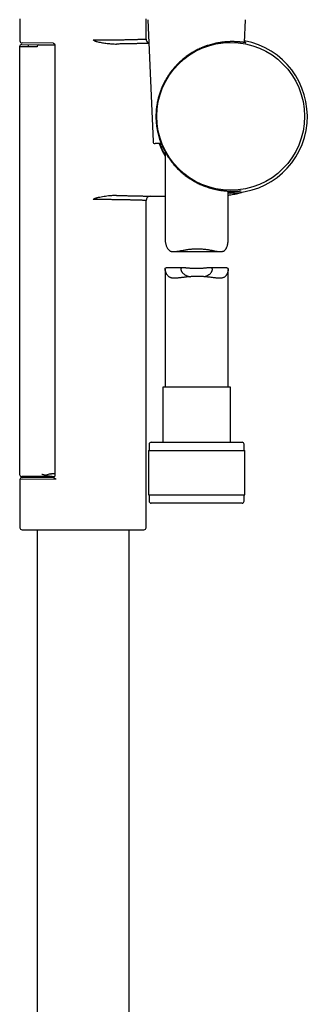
# Model space of a CAD drawing. Header units: millimetres. Extents: x 8 to 1128, y 12 to 2387.
# Tile 79 of 91: x 986 to 1055, y 1877 to 2111. Entities that reach past the tile are written whole.
import ezdxf

# ---------------------------------------------------------------- set-up
doc = ezdxf.new("R2010")
doc.units = ezdxf.units.MM

msp = doc.modelspace()

# ---------------------------------------------------------------- linework, layer by layer
at = {"color": 7, "linetype": 'Continuous', "lineweight": 30}
for p, q in [((986.51, 2111.19), (986.51, 2105.95)), ((1016.51, 2106.39), (1016.51, 2111.19)), ((1016.92, 2110.99), (1018.18, 2081.99)), ((1039.94, 2105.57), (1040.17, 2110.99)), ((986.94, 2105.06), (990.93, 2105.03)), ((994.41, 2105.39), (987.01, 2105.45)), ((988.43, 2105.05), (988.43, 2104.54)), ((990.93, 2105.03), (994.23, 2105)), ((994.23, 2105), (994.79, 2104.99)), ((994.79, 2105), (994.79, 2002.59)), ((986.43, 2104.56), (986.43, 2002.86)), ((990.56, 2104.53), (986.43, 2104.56)), ((1020.11, 2081.51), (1018.67, 2081.51)), ((1021.05, 2079.54), (1021.05, 2058.65)), ((1036.05, 2058.47), (1036.05, 2070.24)), ((1016.51, 1990.19), (1016.51, 2068)), ((1023.07, 2055.83), (1034.23, 2055.83)), ((1021.05, 2051.7), (1021.05, 2023.64)), ((1025.34, 2052), (1021.28, 2052)), ((1035.72, 2052), (1031.66, 2052)), ((1036.05, 2023.64), (1036.05, 2051.58)), ((1020.5, 2023.64), (1020.5, 2010.51)), ((1036.6, 2023.64), (1020.5, 2023.64)), ((1036.6, 2010.51), (1036.6, 2023.64)), ((1017.25, 2010.01), (1017.25, 2008.51)), ((1017.75, 2010.51), (1039.35, 2010.51)), ((1039.85, 2008.51), (1039.85, 2010.01)), ((1017.07, 2008.51), (1017.07, 1998.01)), ((1017.07, 2008.51), (1040.02, 2008.51)), ((1040.02, 1998.01), (1040.02, 2008.51)), ((990.93, 2002.36), (986.93, 2002.36)), ((987.01, 2002.14), (994.41, 2002.2)), ((990.56, 2002.36), (990.56, 2002.17)), ((994.2, 2002.36), (990.93, 2002.36)), ((995.08, 2001.71), (986.51, 2001.64)), ((986.51, 2001.64), (986.51, 1990.19)), ((1017.07, 1998.01), (1040.02, 1998.01)), ((1017.25, 1998.01), (1017.25, 1996.51)), ((1039.85, 1996.51), (1039.85, 1998.01)), ((1028.78, 1996.01), (1017.75, 1996.01)), ((1039.35, 1996.01), (1028.78, 1996.01)), ((987.01, 1989.69), (1016.01, 1989.69)), ((990.56, 1989.69), (990.56, 1746.38)), ((1012.46, 1746.38), (1012.46, 1989.69))]:
    msp.add_line(p, q, dxfattribs=at)
at = {"color": 7, "linetype": 'Continuous', "lineweight": 30, "flags": 128}
for points in [[(1017.5, 2069), (1018.88, 2069.02), (1020.41, 2069.03), (1021.05, 2069.03)], [(1036.66, 2069.77), (1036.18, 2069.77), (1036.05, 2069.78)]]:
    msp.add_lwpolyline(points, dxfattribs=at)
at = {"color": 7, "linetype": 'Continuous', "lineweight": 30}
msp.add_circle((1036.66, 2088.01), 17.59, dxfattribs=at)
for centre, radius, start, end in [((986.93, 2104.56), 0.5, 89.5, 180.0038), ((987.01, 2105.95), 0.5, 179.9977, 269.5), ((991.01, 2104.58), 0.451, 99.2322, 186.9541), ((1017.51, 2106.39), 1, 179.9953, 249.4134), ((1036.66, 2088.01), 18.24, 270, 79.5797), ((1018.67, 2082.01), 0.5, 182.4813, 270), ((1036.66, 2088.01), 18.24, 200.8619, 211.1549), ((1017.51, 2068), 1, 90.5311, 180.0054), ((1017.75, 2010.01), 0.5, 90, 180), ((1039.35, 2010.01), 0.5, 0, 90), ((986.93, 2002.86), 0.5, 180, 270), ((987.01, 2001.64), 0.5, 90.5, 179.9958), ((996.56, 2020.91), 18.69, 258.1784, 259.0133), ((996.56, 2020.91), 18.69, 262.3343, 264.1896), ((1017.75, 1996.51), 0.5, 180, 270), ((1039.35, 1996.51), 0.5, 270, 0), ((987.01, 1990.19), 0.5, 180, 270), ((1016.01, 1990.19), 0.5, 270, 0)]:
    msp.add_arc(centre, radius, start, end, dxfattribs=at)
for centre, major_axis, ratio, start_param, end_param in [((994.27, 1994.37), (0, 8.66), 0.57735, 0.123862, 0.312649), ((940.24, 2003.21), (57.29, 0), 0.008727, 5.941693, 5.972726)]:
    msp.add_ellipse(centre, major_axis=major_axis, ratio=ratio, start_param=start_param, end_param=end_param, dxfattribs=at)
for points, knots in [([(994.41, 2105.39), (994.41, 2105.39), (994.42, 2105.39), (994.45, 2105.38), (994.49, 2105.38), (994.54, 2105.36), (994.59, 2105.34), (994.64, 2105.3), (994.68, 2105.26), (994.72, 2105.21), (994.75, 2105.17), (994.77, 2105.12), (994.79, 2105.07), (994.79, 2105.03), (994.79, 2105), (994.79, 2105), (994.79, 2105)], [0, 0, 0, 0, 0.00648, 0.07681, 0.153622, 0.236414, 0.323482, 0.413044, 0.513254, 0.597102, 0.683895, 0.761026, 0.846256, 0.925352, 0.998312, 1, 1, 1, 1]), ([(1003.89, 2106.18), (1004.04, 2106.18), (1004.44, 2106.17), (1005.06, 2106.17), (1005.68, 2106.18), (1006.22, 2106.18), (1006.68, 2106.18), (1007.14, 2106.18), (1007.63, 2106.19), (1008.15, 2106.19), (1008.7, 2106.2), (1009.25, 2106.2), (1009.78, 2106.21), (1010.3, 2106.22), (1010.81, 2106.23), (1011.3, 2106.24), (1011.78, 2106.25), (1012.23, 2106.26), (1012.65, 2106.27), (1013.06, 2106.28), (1013.45, 2106.29), (1013.83, 2106.3), (1014.18, 2106.31), (1014.51, 2106.32), (1014.85, 2106.33), (1015.17, 2106.34), (1015.48, 2106.35), (1015.76, 2106.36), (1015.97, 2106.37), (1016.14, 2106.37), (1016.26, 2106.38), (1016.36, 2106.38), (1016.44, 2106.38), (1016.49, 2106.39), (1016.51, 2106.39), (1016.51, 2106.39), (1016.51, 2106.39)], [0, 0, 0, 0, 0.022586, 0.056579, 0.090572, 0.113549, 0.136526, 0.1596, 0.182675, 0.211966, 0.241385, 0.270803, 0.300643, 0.330482, 0.360671, 0.391026, 0.421437, 0.450776, 0.480115, 0.509632, 0.539468, 0.569358, 0.59957, 0.629949, 0.660384, 0.697861, 0.735444, 0.773349, 0.811363, 0.840715, 0.870066, 0.899705, 0.929343, 0.95922, 0.989419, 1, 1, 1, 1]), ([(1003.89, 2106.18), (1003.89, 2106.17), (1003.98, 2106.12), (1004.08, 2106.07), (1004.17, 2106.02)], [0, 0, 0, 0, 0.027902, 1, 1, 1, 1]), ([(1004.17, 2106.02), (1004.21, 2106), (1004.3, 2105.95), (1004.47, 2105.89), (1004.71, 2105.82), (1005.08, 2105.72), (1005.58, 2105.62), (1006.14, 2105.52), (1006.69, 2105.43), (1007.25, 2105.36), (1007.81, 2105.29), (1008.37, 2105.24), (1008.93, 2105.21), (1009.31, 2105.2), (1009.5, 2105.2)], [0, 0, 0, 0, 0.023779, 0.058953, 0.094153, 0.165069, 0.268668, 0.37249, 0.476404, 0.580655, 0.684986, 0.789583, 0.894531, 1, 1, 1, 1]), ([(1017.16, 2105.38), (1017.16, 2105.38), (1017.11, 2105.37), (1016.99, 2105.37), (1016.82, 2105.36), (1016.65, 2105.36), (1016.51, 2105.35), (1016.35, 2105.35), (1016.18, 2105.34), (1016.01, 2105.34), (1015.82, 2105.33), (1015.62, 2105.33), (1015.4, 2105.32), (1015.17, 2105.32), (1014.93, 2105.31), (1014.66, 2105.3), (1014.39, 2105.29), (1014.11, 2105.29), (1013.75, 2105.28), (1013.3, 2105.27), (1012.77, 2105.26), (1012.23, 2105.25), (1011.69, 2105.24), (1011.12, 2105.23), (1010.56, 2105.22), (1010.02, 2105.21), (1009.67, 2105.2), (1009.5, 2105.2)], [0, 0, 0, 0, 0.001916, 0.056353, 0.110905, 0.14399, 0.177101, 0.208836, 0.240571, 0.272398, 0.304224, 0.337499, 0.370773, 0.404153, 0.437533, 0.473865, 0.510232, 0.543383, 0.57656, 0.636247, 0.696085, 0.748577, 0.801173, 0.855692, 0.910327, 0.955132, 1, 1, 1, 1]), ([(1036.84, 2105.78), (1036.73, 2105.77), (1036.52, 2105.77), (1036.15, 2105.76), (1035.72, 2105.74), (1035.24, 2105.7), (1034.78, 2105.65), (1034.35, 2105.59), (1033.96, 2105.53), (1033.56, 2105.46), (1033.11, 2105.38), (1032.61, 2105.26), (1032.05, 2105.12), (1031.54, 2104.97), (1031.07, 2104.82), (1030.65, 2104.67), (1030.24, 2104.51), (1029.79, 2104.33), (1029.31, 2104.12), (1028.78, 2103.87), (1028.3, 2103.62), (1027.87, 2103.38), (1027.45, 2103.14), (1027.01, 2102.86), (1026.53, 2102.54), (1026.07, 2102.21), (1025.62, 2101.87), (1025.18, 2101.51), (1024.76, 2101.13), (1024.34, 2100.75), (1023.9, 2100.31), (1023.44, 2099.82), (1023.01, 2099.33), (1022.65, 2098.88), (1022.35, 2098.49), (1022.07, 2098.1), (1021.79, 2097.69), (1021.53, 2097.28), (1021.24, 2096.8), (1020.92, 2096.23), (1020.59, 2095.57), (1020.28, 2094.9), (1020.04, 2094.29), (1019.84, 2093.75), (1019.68, 2093.27), (1019.54, 2092.79), (1019.4, 2092.3), (1019.28, 2091.8), (1019.18, 2091.29), (1019.09, 2090.77), (1019.01, 2090.25), (1018.95, 2089.71), (1018.9, 2089.14), (1018.87, 2088.55), (1018.86, 2087.98), (1018.87, 2087.43), (1018.9, 2086.91), (1018.94, 2086.39), (1019, 2085.85), (1019.07, 2085.29), (1019.17, 2084.71), (1019.3, 2084.1), (1019.46, 2083.48), (1019.64, 2082.83), (1019.84, 2082.23), (1020.05, 2081.66), (1020.27, 2081.13), (1020.51, 2080.58), (1020.79, 2080.01), (1021.11, 2079.42), (1021.44, 2078.84), (1021.79, 2078.3), (1022.14, 2077.79), (1022.49, 2077.32), (1022.85, 2076.86), (1023.22, 2076.42), (1023.62, 2075.98), (1024.02, 2075.56), (1024.45, 2075.14), (1024.89, 2074.74), (1025.35, 2074.35), (1025.83, 2073.97), (1026.31, 2073.61), (1026.8, 2073.27), (1027.3, 2072.96), (1027.78, 2072.67), (1028.25, 2072.4), (1028.71, 2072.16), (1029.17, 2071.94), (1029.65, 2071.72), (1030.16, 2071.51), (1030.71, 2071.3), (1031.27, 2071.11), (1031.86, 2070.93), (1032.36, 2070.8), (1032.77, 2070.69), (1033.12, 2070.62), (1033.48, 2070.55), (1033.88, 2070.47), (1034.31, 2070.4), (1034.77, 2070.34), (1035.17, 2070.3), (1035.53, 2070.27), (1035.84, 2070.25), (1036.14, 2070.23), (1036.45, 2070.22), (1036.78, 2070.21), (1037.12, 2070.21), (1037.41, 2070.21), (1037.66, 2070.21), (1037.86, 2070.22), (1038.06, 2070.23), (1038.26, 2070.24), (1038.46, 2070.25), (1038.64, 2070.25), (1038.78, 2070.26), (1038.88, 2070.26), (1038.95, 2070.27), (1039, 2070.26), (1039.04, 2070.26), (1039.05, 2070.25), (1039.03, 2070.24), (1038.98, 2070.22), (1038.91, 2070.2), (1038.83, 2070.19), (1038.73, 2070.17), (1038.59, 2070.14), (1038.42, 2070.11), (1038.2, 2070.08), (1037.97, 2070.06), (1037.73, 2070.03), (1037.51, 2070.01), (1037.26, 2070), (1036.97, 2069.98), (1036.63, 2069.97), (1036.31, 2069.97), (1036.11, 2069.97), (1036.05, 2069.97)], [0, 0, 0, 0, 0.006, 0.012, 0.02008, 0.028166, 0.036245, 0.042374, 0.048503, 0.054511, 0.060518, 0.068621, 0.076731, 0.084835, 0.090989, 0.097144, 0.102923, 0.108702, 0.116483, 0.12427, 0.132052, 0.137944, 0.143836, 0.151427, 0.159022, 0.166614, 0.174276, 0.181939, 0.18966, 0.197385, 0.205107, 0.215314, 0.225521, 0.232389, 0.239258, 0.24616, 0.253063, 0.259997, 0.266932, 0.27734, 0.287747, 0.298244, 0.30874, 0.315801, 0.322861, 0.329962, 0.337063, 0.34421, 0.351357, 0.358535, 0.365716, 0.372893, 0.380815, 0.388742, 0.396663, 0.403609, 0.410562, 0.417516, 0.424462, 0.432363, 0.440269, 0.448171, 0.457363, 0.466561, 0.475755, 0.483713, 0.491674, 0.499633, 0.508992, 0.518352, 0.527789, 0.537226, 0.545378, 0.553532, 0.561683, 0.569739, 0.577797, 0.585853, 0.593964, 0.602075, 0.610254, 0.618436, 0.626614, 0.634442, 0.642273, 0.6501, 0.656948, 0.663804, 0.670659, 0.677507, 0.685161, 0.692816, 0.701373, 0.709939, 0.718496, 0.723615, 0.728734, 0.734377, 0.74002, 0.747623, 0.755232, 0.762836, 0.768601, 0.774367, 0.780074, 0.785781, 0.793464, 0.801153, 0.808837, 0.814658, 0.820479, 0.826528, 0.832577, 0.840727, 0.848883, 0.857033, 0.863215, 0.869397, 0.875505, 0.881613, 0.889847, 0.898087, 0.90632, 0.912569, 0.918817, 0.924871, 0.930925, 0.939082, 0.947245, 0.955402, 0.961589, 0.967775, 0.973908, 0.980041, 0.988309, 0.996585, 1, 1, 1, 1]), ([(1039.94, 2105.67), (1039.98, 2105.66), (1040.05, 2105.64), (1040.14, 2105.62), (1040.21, 2105.6), (1040.25, 2105.58), (1040.28, 2105.56), (1040.28, 2105.55), (1040.27, 2105.55), (1040.23, 2105.55), (1040.16, 2105.55), (1040.08, 2105.56), (1039.98, 2105.57), (1039.86, 2105.58), (1039.71, 2105.6), (1039.55, 2105.62), (1039.37, 2105.64), (1039.16, 2105.66), (1038.94, 2105.68), (1038.72, 2105.7), (1038.47, 2105.72), (1038.17, 2105.74), (1037.82, 2105.76), (1037.48, 2105.77), (1037.15, 2105.78), (1036.94, 2105.78), (1036.84, 2105.78)], [0, 0, 0, 0, 0.038159, 0.07992, 0.121699, 0.16346, 0.205601, 0.247742, 0.290264, 0.332807, 0.375329, 0.416423, 0.457535, 0.498629, 0.540082, 0.581535, 0.62334, 0.665163, 0.706968, 0.743281, 0.779593, 0.828415, 0.877266, 0.926087, 0.963043, 1, 1, 1, 1]), ([(1030.79, 2104.7), (1030.72, 2104.68), (1030.51, 2104.6), (1030.14, 2104.46), (1029.7, 2104.28), (1029.25, 2104.08), (1028.81, 2103.87), (1028.38, 2103.64), (1027.94, 2103.41), (1027.51, 2103.16), (1027.08, 2102.89), (1026.66, 2102.61), (1026.24, 2102.31), (1025.83, 2102.01), (1025.49, 2101.74), (1025.29, 2101.56), (1025.21, 2101.5)], [0, 0, 0, 0, 0.032733, 0.10735, 0.181937, 0.257162, 0.332389, 0.408203, 0.484047, 0.559864, 0.638663, 0.717491, 0.796293, 0.87564, 0.954987, 1, 1, 1, 1]), ([(1021.05, 2078.9), (1020.95, 2079.07), (1020.74, 2079.44), (1020.44, 2080.03), (1020.16, 2080.63), (1019.95, 2081.13), (1019.85, 2081.42), (1019.81, 2081.51)], [0, 0, 0, 0, 0.201457, 0.443013, 0.684567, 0.8933, 1, 1, 1, 1]), ([(1036.05, 2069.27), (1036.15, 2069.28), (1036.47, 2069.32), (1037.01, 2069.4), (1037.69, 2069.53), (1038.38, 2069.69), (1038.97, 2069.84), (1039.3, 2069.95), (1039.4, 2069.98)], [0, 0, 0, 0, 0.08945, 0.283396, 0.474127, 0.69258, 0.906654, 1, 1, 1, 1]), ([(1004.17, 2068.37), (1004.08, 2068.32), (1003.98, 2068.27), (1003.89, 2068.22), (1003.89, 2068.21)], [0, 0, 0, 0, 0.972098, 1, 1, 1, 1]), ([(1016.51, 2068), (1016.51, 2068), (1016.51, 2068), (1016.47, 2068), (1016.41, 2068.01), (1016.32, 2068.01), (1016.21, 2068.01), (1016.07, 2068.02), (1015.91, 2068.02), (1015.72, 2068.03), (1015.5, 2068.04), (1015.25, 2068.05), (1014.99, 2068.05), (1014.7, 2068.06), (1014.39, 2068.07), (1014.06, 2068.08), (1013.7, 2068.09), (1013.32, 2068.1), (1012.91, 2068.11), (1012.49, 2068.12), (1012.05, 2068.13), (1011.6, 2068.14), (1011.12, 2068.15), (1010.63, 2068.16), (1010.12, 2068.17), (1009.59, 2068.18), (1009.04, 2068.19), (1008.51, 2068.19), (1007.99, 2068.2), (1007.46, 2068.21), (1006.88, 2068.21), (1006.26, 2068.21), (1005.63, 2068.22), (1005.02, 2068.22), (1004.44, 2068.22), (1004.06, 2068.22), (1003.89, 2068.21)], [0, 0, 0, 0, 0.023526, 0.053945, 0.083368, 0.112843, 0.142426, 0.172061, 0.201784, 0.23198, 0.262342, 0.292761, 0.322167, 0.351625, 0.381199, 0.410825, 0.440623, 0.470824, 0.50119, 0.531613, 0.561026, 0.59049, 0.620103, 0.649768, 0.67956, 0.709779, 0.740164, 0.770605, 0.795384, 0.823763, 0.852187, 0.884248, 0.916684, 0.945606, 0.974577, 1, 1, 1, 1]), ([(1009.5, 2069.19), (1009.33, 2069.19), (1009.01, 2069.18), (1008.52, 2069.16), (1008.04, 2069.12), (1007.48, 2069.06), (1006.86, 2068.98), (1006.18, 2068.88), (1005.61, 2068.77), (1005.15, 2068.68), (1004.85, 2068.61), (1004.58, 2068.54), (1004.4, 2068.48), (1004.26, 2068.42), (1004.2, 2068.39), (1004.17, 2068.37)], [0, 0, 0, 0, 0.090873, 0.18185, 0.273082, 0.364381, 0.491908, 0.619582, 0.747772, 0.811974, 0.876224, 0.918653, 0.96106, 0.980542, 1, 1, 1, 1]), ([(1009.5, 2069.19), (1009.69, 2069.19), (1010.07, 2069.18), (1010.62, 2069.17), (1011.16, 2069.16), (1011.69, 2069.15), (1012.2, 2069.14), (1012.7, 2069.13), (1013.18, 2069.12), (1013.58, 2069.12), (1013.91, 2069.11), (1014.19, 2069.1), (1014.45, 2069.09), (1014.77, 2069.09), (1015.13, 2069.08), (1015.51, 2069.07), (1015.85, 2069.06), (1016.14, 2069.05), (1016.38, 2069.04), (1016.56, 2069.03), (1016.7, 2069.03), (1016.83, 2069.03), (1016.98, 2069.02), (1017.14, 2069.02), (1017.28, 2069.01), (1017.39, 2069.01), (1017.46, 2069), (1017.5, 2069), (1017.5, 2069), (1017.5, 2069)], [0, 0, 0, 0, 0.039632, 0.079448, 0.119334, 0.159577, 0.199891, 0.240568, 0.28132, 0.322264, 0.348326, 0.374387, 0.400527, 0.426667, 0.47311, 0.519665, 0.561597, 0.60361, 0.644562, 0.670573, 0.696584, 0.722674, 0.748763, 0.795117, 0.841583, 0.883434, 0.925367, 0.966242, 1, 1, 1, 1]), ([(1021.05, 2058.65), (1021.05, 2058.64), (1021.04, 2058.57), (1021.06, 2058.4), (1021.09, 2058.13), (1021.15, 2057.82), (1021.23, 2057.51), (1021.33, 2057.2), (1021.46, 2056.89), (1021.6, 2056.63), (1021.74, 2056.41), (1021.9, 2056.23), (1022.07, 2056.09), (1022.27, 2055.97), (1022.49, 2055.89), (1022.72, 2055.85), (1022.97, 2055.83), (1023.24, 2055.83), (1023.51, 2055.85), (1023.78, 2055.89), (1024.07, 2055.93), (1024.36, 2055.98), (1024.67, 2056.04), (1025.01, 2056.11), (1025.4, 2056.18), (1025.82, 2056.26), (1026.25, 2056.33), (1026.69, 2056.39), (1027.11, 2056.44), (1027.51, 2056.48), (1027.91, 2056.51), (1028.31, 2056.53), (1028.57, 2056.53), (1028.71, 2056.53)], [0, 0, 0, 0, 0.003429, 0.038301, 0.078173, 0.118315, 0.15856, 0.198947, 0.239423, 0.280021, 0.310082, 0.340303, 0.370763, 0.401536, 0.431653, 0.462053, 0.492704, 0.523559, 0.551855, 0.580257, 0.608766, 0.637354, 0.666116, 0.694946, 0.731852, 0.768898, 0.80453, 0.840296, 0.875233, 0.906262, 0.937396, 0.968642, 1, 1, 1, 1]), ([(1028.71, 2056.53), (1028.84, 2056.53), (1029.11, 2056.53), (1029.51, 2056.51), (1029.91, 2056.48), (1030.3, 2056.44), (1030.69, 2056.39), (1031.07, 2056.34), (1031.45, 2056.28), (1031.81, 2056.21), (1032.16, 2056.15), (1032.5, 2056.08), (1032.84, 2056.01), (1033.17, 2055.95), (1033.5, 2055.89), (1033.83, 2055.85), (1034.14, 2055.83), (1034.4, 2055.83), (1034.63, 2055.86), (1034.82, 2055.91), (1035, 2055.98), (1035.16, 2056.07), (1035.3, 2056.2), (1035.43, 2056.35), (1035.54, 2056.51), (1035.65, 2056.7), (1035.74, 2056.92), (1035.83, 2057.15), (1035.9, 2057.39), (1035.95, 2057.64), (1036, 2057.88), (1036.03, 2058.12), (1036.05, 2058.32), (1036.04, 2058.43), (1036.04, 2058.47)], [0, 0, 0, 0, 0.032246, 0.064659, 0.097189, 0.129911, 0.162744, 0.195712, 0.227886, 0.260194, 0.29259, 0.325136, 0.357771, 0.39052, 0.426417, 0.462473, 0.49873, 0.535239, 0.562369, 0.58966, 0.617151, 0.644866, 0.671969, 0.699259, 0.726697, 0.75424, 0.786401, 0.818679, 0.851011, 0.883479, 0.915986, 0.94864, 0.98137, 1, 1, 1, 1]), ([(1028.71, 2049.95), (1028.57, 2049.95), (1028.3, 2049.94), (1027.89, 2049.93), (1027.48, 2049.91), (1027.07, 2049.88), (1026.66, 2049.85), (1026.27, 2049.81), (1025.88, 2049.77), (1025.5, 2049.72), (1025.13, 2049.68), (1024.77, 2049.63), (1024.42, 2049.59), (1024.06, 2049.55), (1023.7, 2049.52), (1023.34, 2049.5), (1023.06, 2049.51), (1022.84, 2049.53), (1022.65, 2049.55), (1022.44, 2049.6), (1022.21, 2049.69), (1022.01, 2049.8), (1021.83, 2049.95), (1021.67, 2050.12), (1021.53, 2050.3), (1021.41, 2050.5), (1021.3, 2050.71), (1021.22, 2050.92), (1021.15, 2051.12), (1021.09, 2051.33), (1021.06, 2051.51), (1021.04, 2051.68), (1021.05, 2051.81), (1021.08, 2051.91), (1021.14, 2051.97), (1021.2, 2052), (1021.26, 2052), (1021.28, 2051.99)], [0, 0, 0, 0, 0.028534, 0.057165, 0.085978, 0.114887, 0.143936, 0.173079, 0.201581, 0.230168, 0.258917, 0.287751, 0.31671, 0.345761, 0.379286, 0.412992, 0.446904, 0.463976, 0.481084, 0.509561, 0.538253, 0.567181, 0.596349, 0.625108, 0.653996, 0.683047, 0.712165, 0.741366, 0.770619, 0.800613, 0.83072, 0.861001, 0.891548, 0.921681, 0.952104, 0.982799, 1, 1, 1, 1]), ([(1030.3, 2049.89), (1030.32, 2049.89), (1030.42, 2049.91), (1030.59, 2049.96), (1030.81, 2050.02), (1031.02, 2050.11), (1031.22, 2050.2), (1031.41, 2050.31), (1031.59, 2050.44), (1031.76, 2050.59), (1031.92, 2050.76), (1032.06, 2050.94), (1032.16, 2051.12), (1032.23, 2051.28), (1032.28, 2051.42), (1032.3, 2051.56), (1032.3, 2051.67), (1032.27, 2051.76), (1032.24, 2051.83), (1032.18, 2051.89), (1032.1, 2051.94), (1032.01, 2051.97), (1031.89, 2051.99), (1031.76, 2052), (1031.61, 2052), (1031.44, 2051.99), (1031.26, 2051.98), (1031.06, 2051.96), (1030.83, 2051.94), (1030.59, 2051.91), (1030.33, 2051.89), (1030.05, 2051.86), (1029.76, 2051.84), (1029.46, 2051.82), (1029.15, 2051.8), (1028.83, 2051.79), (1028.52, 2051.79), (1028.2, 2051.79), (1027.9, 2051.8), (1027.59, 2051.81), (1027.3, 2051.83), (1027.01, 2051.85), (1026.73, 2051.88), (1026.47, 2051.9), (1026.21, 2051.93), (1025.98, 2051.95), (1025.76, 2051.98), (1025.55, 2051.99), (1025.37, 2052), (1025.22, 2052), (1025.09, 2051.98), (1024.98, 2051.95), (1024.9, 2051.91), (1024.84, 2051.85), (1024.81, 2051.78), (1024.79, 2051.7), (1024.8, 2051.59), (1024.83, 2051.46), (1024.88, 2051.3), (1024.97, 2051.14), (1025.08, 2050.97), (1025.21, 2050.8), (1025.37, 2050.63), (1025.56, 2050.47), (1025.76, 2050.32), (1025.98, 2050.2), (1026.2, 2050.1), (1026.43, 2050.02), (1026.68, 2049.94), (1026.86, 2049.9), (1026.97, 2049.88), (1026.98, 2049.88)], [0, 0, 0, 0, 0.003539, 0.016869, 0.029396, 0.043139, 0.056978, 0.070905, 0.084919, 0.102868, 0.120954, 0.139427, 0.158022, 0.173435, 0.189021, 0.204704, 0.220608, 0.233364, 0.246213, 0.259156, 0.272201, 0.284952, 0.297796, 0.310726, 0.323745, 0.336983, 0.350307, 0.36371, 0.377195, 0.391688, 0.406276, 0.421061, 0.435948, 0.450895, 0.465949, 0.481174, 0.496631, 0.511245, 0.525962, 0.540839, 0.555933, 0.570514, 0.585193, 0.600075, 0.615059, 0.629987, 0.645022, 0.660225, 0.675664, 0.690212, 0.704877, 0.719737, 0.73487, 0.748033, 0.761304, 0.774675, 0.788153, 0.804728, 0.821554, 0.838492, 0.855648, 0.872785, 0.890021, 0.907598, 0.92531, 0.940833, 0.955147, 0.969563, 0.982732, 0.998268, 1, 1, 1, 1]), ([(1035.72, 2052), (1035.75, 2052), (1035.81, 2052), (1035.9, 2051.97), (1035.97, 2051.91), (1036.02, 2051.82), (1036.04, 2051.71), (1036.05, 2051.56), (1036.04, 2051.39), (1036.01, 2051.21), (1035.97, 2051.03), (1035.92, 2050.85), (1035.85, 2050.66), (1035.76, 2050.47), (1035.67, 2050.29), (1035.55, 2050.12), (1035.41, 2049.96), (1035.25, 2049.81), (1035.05, 2049.69), (1034.82, 2049.6), (1034.57, 2049.54), (1034.3, 2049.51), (1034.01, 2049.5), (1033.7, 2049.52), (1033.38, 2049.54), (1033.05, 2049.58), (1032.71, 2049.62), (1032.36, 2049.66), (1031.99, 2049.71), (1031.61, 2049.76), (1031.22, 2049.8), (1030.82, 2049.84), (1030.42, 2049.88), (1030, 2049.91), (1029.57, 2049.93), (1029.14, 2049.94), (1028.85, 2049.95), (1028.71, 2049.95)], [0, 0, 0, 0, 0.01881, 0.047255, 0.0759217, 0.1040487, 0.1324142, 0.1610127, 0.1898126, 0.2158393, 0.241929, 0.2681444, 0.2943981, 0.3208052, 0.3472603, 0.3738617, 0.4005532, 0.4307575, 0.4612109, 0.4919503, 0.5229696, 0.5530852, 0.5833926, 0.6138614, 0.6444761, 0.6734307, 0.7024821, 0.7317079, 0.7610243, 0.7904711, 0.8200103, 0.8496697, 0.8794278, 0.9093815, 0.9394426, 0.9696641, 1, 1, 1, 1]), ([(992.73, 2002.61), (992.67, 2002.62), (992.53, 2002.65), (992.32, 2002.7), (992.1, 2002.75), (991.88, 2002.81), (991.74, 2002.85), (991.67, 2002.86)], [0, 0, 0, 0, 0.16911, 0.375651, 0.582662, 0.791094, 1, 1, 1, 1]), ([(994.07, 2002.38), (993.98, 2002.38), (993.82, 2002.39), (993.57, 2002.4), (993.36, 2002.42), (993.19, 2002.46), (993.09, 2002.49), (993.02, 2002.53), (993, 2002.55), (993, 2002.56)], [0, 0, 0, 0, 0.22582, 0.451616, 0.676833, 0.797042, 0.916388, 0.974061, 1, 1, 1, 1]), ([(993.65, 2002.96), (993.74, 2002.98), (993.89, 2003.01), (994.08, 2003.04), (994.18, 2003.05), (994.23, 2003.05)], [0, 0, 0, 0, 0.497457, 0.748129, 1, 1, 1, 1]), ([(995.08, 2001.71), (995.08, 2001.71), (995, 2001.75), (994.89, 2001.82), (994.76, 2001.9), (994.65, 2001.96), (994.55, 2002.03), (994.46, 2002.1), (994.41, 2002.14), (994.39, 2002.17), (994.38, 2002.19), (994.38, 2002.2), (994.4, 2002.2), (994.41, 2002.2)], [0, 0, 0, 0, 0.004834, 0.213262, 0.319203, 0.425723, 0.562953, 0.702854, 0.77399, 0.846567, 0.88918, 0.932814, 1, 1, 1, 1]), ([(994.79, 2002.59), (994.79, 2002.59), (994.79, 2002.58), (994.79, 2002.55), (994.78, 2002.51), (994.77, 2002.46), (994.74, 2002.41), (994.71, 2002.36), (994.67, 2002.31), (994.62, 2002.27), (994.57, 2002.24), (994.52, 2002.22), (994.47, 2002.21), (994.44, 2002.2), (994.42, 2002.2), (994.41, 2002.2)], [0, 0, 0, 0, 0.0096309, 0.0822108, 0.1704368, 0.2559646, 0.3454438, 0.4312883, 0.5268479, 0.6198804, 0.7090365, 0.7939977, 0.8740599, 0.9484003, 1, 1, 1, 1])]:
    msp.add_open_spline(points, degree=3, knots=knots, dxfattribs=at)

doc.saveas('drawing.dxf')
